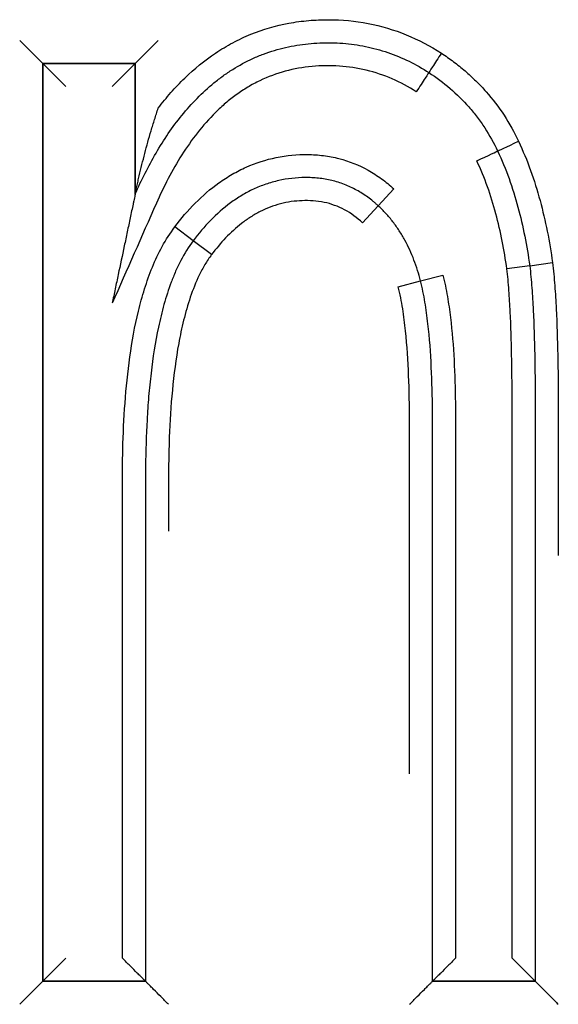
# Model space of a CAD drawing. Header units: millimetres. Extents: x 1138 to 3437, y -700 to 926.
# Tile 22 of 48: x 1838.81 to 1841.15, y 684.55 to 688.82. Entities that reach past the tile are written whole.
import ezdxf

# ---------------------------------------------------------------- set-up
doc = ezdxf.new("R2010")
doc.units = ezdxf.units.MM

msp = doc.modelspace()

# ---------------------------------------------------------------- linework, layer by layer
for p, q in [((1838.8082, 688.7336), (1838.9082, 688.6336)), ((1839.3096, 688.6336), (1839.4096, 688.7336)), ((1839.3096, 688.6336), (1838.9082, 688.6336)), ((1838.9082, 688.6336), (1838.9082, 684.649)), ((1838.9082, 688.6336), (1839.3096, 688.6336)), ((1838.9082, 688.6336), (1839.0082, 688.5336)), ((1838.9082, 684.649), (1838.9082, 688.6336)), ((1839.3096, 688.6336), (1839.2096, 688.5336)), ((1839.3096, 688.0666), (1839.3096, 688.6336)), ((1839.3096, 688.6336), (1839.3096, 688.0666)), ((1840.3641, 688.0159), (1840.432, 688.0894)), ((1840.2962, 687.9425), (1840.3641, 688.0159)), ((1839.5614, 687.864), (1839.4814, 687.9241)), ((1839.6413, 687.8039), (1839.5614, 687.864)), ((1841.0219, 687.7556), (1841.1209, 687.7695)), ((1841.0219, 687.7556), (1840.9229, 687.7418)), ((1840.4512, 687.6645), (1840.5481, 687.6895)), ((1840.5481, 687.6895), (1840.645, 687.7139)), ((1838.9082, 684.649), (1839.0082, 684.749)), ((1838.8082, 684.549), (1838.9082, 684.649)), ((1838.9082, 684.649), (1839.3542, 684.649)), ((1839.3542, 684.649), (1838.9082, 684.649)), ((1841.0461, 684.649), (1840.6001, 684.649)), ((1840.6001, 684.649), (1841.0461, 684.649)), ((1841.0461, 684.649), (1840.6001, 684.649))]:
    msp.add_line(p, q)
for centre, major_axis, ratio, start_param, end_param in [((1840.6392, 688.6778), (0.0549, 0.0836), 0.007436, 1.570796, 3.141593), ((1840.53, 688.5102), (0.0543, 0.084), 0.007436, 0, 1.5708), ((1840.9729, 688.2965), (0.0904, 0.0428), 0.003875, 3.141593, 4.712388), ((1840.792, 688.2113), (0.0905, 0.0424), 0.003875, 4.712389, 6.283185)]:
    msp.add_ellipse(centre, major_axis=major_axis, ratio=ratio, start_param=start_param, end_param=end_param)
for points, knots in [([(1839.4096, 688.4396), (1839.4272, 688.4628), (1839.4455, 688.4853), (1839.4838, 688.5289), (1839.5038, 688.5501), (1839.5661, 688.6105), (1839.6106, 688.6469), (1839.6706, 688.687), (1839.6828, 688.6947), (1839.7076, 688.7096), (1839.7203, 688.7168), (1839.7588, 688.7373), (1839.7849, 688.7495), (1839.8646, 688.7819), (1839.9196, 688.7979), (1840.0048, 688.8137), (1840.0338, 688.8176), (1840.0914, 688.8226), (1840.1202, 688.8237), (1840.2064, 688.8235), (1840.2637, 688.8183), (1840.3781, 688.7962), (1840.4331, 688.7797), (1840.5389, 688.7365), (1840.5897, 688.7098), (1840.6386, 688.6782)], [0, 0, 0, 0, 0.0625, 0.0625, 0.125, 0.125, 0.25, 0.25, 0.28125, 0.28125, 0.3125, 0.3125, 0.375, 0.375, 0.5, 0.5, 0.5625, 0.5625, 0.625, 0.625, 0.75, 0.75, 0.875, 0.875, 1, 1, 1, 1]), ([(1839.3096, 688.0666), (1839.323, 688.0971), (1839.3373, 688.1273), (1839.3673, 688.1868), (1839.3832, 688.2161), (1839.4337, 688.3025), (1839.4708, 688.3574), (1839.5537, 688.4596), (1839.5996, 688.5071), (1839.6645, 688.5601), (1839.6778, 688.5703), (1839.7049, 688.5898), (1839.7463, 688.6177), (1839.8047, 688.6493), (1839.8509, 688.6686), (1839.8822, 688.6804), (1839.8982, 688.6858), (1839.9462, 688.7003), (1840.011, 688.7151), (1840.0772, 688.7216), (1840.1274, 688.7236), (1840.1442, 688.7238), (1840.1777, 688.7233), (1840.2276, 688.721), (1840.2933, 688.7119), (1840.3418, 688.7004), (1840.374, 688.6917), (1840.3901, 688.6868), (1840.4695, 688.6596), (1840.5287, 688.6301), (1840.5843, 688.5942)], [0, 0, 0, 0, 0.0625, 0.0625, 0.125, 0.125, 0.25, 0.25, 0.375, 0.375, 0.40625, 0.40625, 0.4375, 0.5, 0.53125, 0.53125, 0.5625, 0.5625, 0.625, 0.6875, 0.6875, 0.71875, 0.71875, 0.75, 0.8125, 0.84375, 0.84375, 0.875, 0.875, 1, 1, 1, 1]), ([(1840.6386, 688.6782), (1840.6565, 688.6664), (1840.6741, 688.6541), (1840.7085, 688.6284), (1840.7419, 688.6016), (1840.7734, 688.5727), (1840.8039, 688.5427), (1840.8186, 688.5271), (1840.8612, 688.4787), (1840.8871, 688.4446), (1840.9341, 688.3726), (1840.9548, 688.3351), (1840.9731, 688.2962)], [0, 0, 0, 0, 0.125, 0.125, 0.25, 0.375, 0.375, 0.5, 0.5, 0.75, 0.75, 1, 1, 1, 1]), ([(1840.5294, 688.5106), (1840.4624, 688.5538), (1840.3904, 688.5857), (1840.274, 688.6137), (1840.235, 688.6195), (1840.1761, 688.6234), (1840.1564, 688.6239), (1840.1169, 688.6234), (1840.0971, 688.6224), (1839.9979, 688.6134), (1839.9221, 688.5934), (1839.8323, 688.5502), (1839.8148, 688.5407), (1839.7809, 688.5204), (1839.748, 688.4986), (1839.7171, 688.4742), (1839.687, 688.4486), (1839.6723, 688.4351), (1839.6299, 688.3931), (1839.6039, 688.3635), (1839.5554, 688.3017), (1839.5329, 688.2695), (1839.4908, 688.2031), (1839.4711, 688.1687), (1839.4343, 688.0986), (1839.4173, 688.0629), (1839.3373, 687.882), (1839.2735, 687.7373), (1839.2096, 687.5926)], [0, 0, 0, 0, 0.125, 0.125, 0.1875, 0.1875, 0.21875, 0.21875, 0.25, 0.25, 0.375, 0.375, 0.40625, 0.40625, 0.4375, 0.46875, 0.46875, 0.5, 0.5, 0.5625, 0.5625, 0.625, 0.625, 0.6875, 0.6875, 0.75, 0.75, 1, 1, 1, 1]), ([(1840.5843, 688.5942), (1840.6163, 688.5732), (1840.647, 688.5503), (1840.7052, 688.5004), (1840.7325, 688.4736), (1840.7704, 688.4305), (1840.7826, 688.4156), (1840.8057, 688.3852), (1840.8385, 688.3385), (1840.8663, 688.2885), (1840.8825, 688.2537)], [0, 0, 0, 0, 0.25, 0.25, 0.5, 0.5, 0.625, 0.625, 0.75, 1, 1, 1, 1]), ([(1839.3096, 688.0666), (1839.3096, 688.0666), (1839.3099, 688.0681), (1839.3108, 688.0725), (1839.3115, 688.0754), (1839.3128, 688.0817), (1839.3135, 688.0851), (1839.3151, 688.0922), (1839.3159, 688.0958), (1839.3183, 688.107), (1839.32, 688.1146), (1839.3235, 688.1303), (1839.3254, 688.1382), (1839.3309, 688.1622), (1839.3348, 688.1783), (1839.3428, 688.2107), (1839.3469, 688.227), (1839.3597, 688.2758), (1839.3688, 688.3085), (1839.3834, 688.3576), (1839.3884, 688.3741), (1839.3962, 688.3987), (1839.3988, 688.4069), (1839.4041, 688.4233), (1839.4068, 688.4314), (1839.4096, 688.4396)], [0, 0, 0, 0, 0.03125, 0.03125, 0.0625, 0.0625, 0.09375, 0.09375, 0.125, 0.125, 0.1875, 0.1875, 0.25, 0.25, 0.375, 0.375, 0.5, 0.5, 0.75, 0.75, 0.875, 0.875, 0.9375, 0.9375, 1, 1, 1, 1]), ([(1840.9731, 688.2962), (1840.9927, 688.2547), (1841.0101, 688.2125), (1841.0411, 688.1265), (1841.0547, 688.0828), (1841.0908, 687.9503), (1841.1083, 687.8602), (1841.1209, 687.7695)], [0, 0, 0, 0, 0.25, 0.25, 0.5, 0.5, 1, 1, 1, 1]), ([(1839.4814, 687.9241), (1839.509, 687.9607), (1839.5384, 687.9953), (1839.602, 688.0594), (1839.6361, 688.0889), (1839.6823, 688.122), (1839.6918, 688.1284), (1839.711, 688.1408), (1839.7209, 688.1468), (1839.7508, 688.164), (1839.7711, 688.1744), (1839.8335, 688.2021), (1839.8769, 688.2161), (1839.9673, 688.2346), (1840.0127, 688.2387), (1840.081, 688.2381), (1840.1038, 688.2367), (1840.1381, 688.2323), (1840.1495, 688.2305), (1840.172, 688.2262), (1840.2277, 688.2138), (1840.2803, 688.1928), (1840.3305, 688.1648), (1840.3405, 688.1589), (1840.3599, 688.1464), (1840.3693, 688.1399), (1840.3972, 688.1196), (1840.415, 688.105), (1840.432, 688.0894)], [0, 0, 0, 0, 0.125, 0.125, 0.25, 0.25, 0.28125, 0.28125, 0.3125, 0.3125, 0.375, 0.375, 0.5, 0.5, 0.625, 0.625, 0.6875, 0.6875, 0.71875, 0.71875, 0.75, 0.875, 0.875, 0.90625, 0.90625, 0.9375, 0.9375, 1, 1, 1, 1]), ([(1840.8825, 688.2537), (1840.9011, 688.2146), (1840.9175, 688.1746), (1840.9468, 688.0931), (1840.9596, 688.0518), (1840.9822, 687.9682), (1840.9919, 687.9261), (1841.0088, 687.8412), (1841.0159, 687.7985), (1841.0219, 687.7556)], [0, 0, 0, 0, 0.25, 0.25, 0.5, 0.5, 0.75, 0.75, 1, 1, 1, 1]), ([(1840.9229, 687.7418), (1840.9172, 687.7822), (1840.9105, 687.8224), (1840.8947, 687.9023), (1840.8856, 687.9421), (1840.8645, 688.0207), (1840.8525, 688.0597), (1840.825, 688.1364), (1840.8096, 688.1741), (1840.7922, 688.2109)], [0, 0, 0, 0, 0.25, 0.25, 0.5, 0.5, 0.75, 0.75, 1, 1, 1, 1]), ([(1840.3641, 688.0159), (1840.3623, 688.0176), (1840.3605, 688.0192), (1840.3569, 688.0225), (1840.3514, 688.0273), (1840.3384, 688.0382), (1840.3117, 688.0589), (1840.2793, 688.0796), (1840.2535, 688.0928), (1840.236, 688.101), (1840.227, 688.1049), (1840.1997, 688.1155), (1840.1628, 688.127), (1840.1155, 688.1351), (1840.0866, 688.1373), (1840.0672, 688.1383), (1840.0575, 688.1384), (1840.0088, 688.138), (1839.9703, 688.1338), (1839.9135, 688.1211), (1839.8946, 688.1157), (1839.858, 688.1032), (1839.8223, 688.0887), (1839.7883, 688.0705), (1839.7551, 688.0506), (1839.7389, 688.0397), (1839.6921, 688.0052), (1839.6633, 687.9796), (1839.6097, 687.9246), (1839.5847, 687.895), (1839.5614, 687.864)], [0, 0, 0, 0, 0.007813, 0.007813, 0.015625, 0.03125, 0.0625, 0.125, 0.15625, 0.15625, 0.1875, 0.1875, 0.25, 0.3125, 0.34375, 0.34375, 0.375, 0.375, 0.5, 0.5, 0.5625, 0.5625, 0.625, 0.6875, 0.6875, 0.75, 0.75, 0.875, 0.875, 1, 1, 1, 1]), ([(1839.3096, 688.0666), (1839.3096, 688.0665), (1839.3095, 688.066), (1839.3091, 688.0641), (1839.3088, 688.0628), (1839.3078, 688.0581), (1839.307, 688.0542), (1839.3052, 688.0458), (1839.3043, 688.0413), (1839.3023, 688.0322), (1839.3013, 688.0275), (1839.2983, 688.0132), (1839.2963, 688.0034), (1839.2921, 687.9835), (1839.2899, 687.9735), (1839.2836, 687.9433), (1839.2793, 687.9231), (1839.2707, 687.8823), (1839.2664, 687.8618), (1839.2534, 687.8002), (1839.2446, 687.7587), (1839.2315, 687.6965), (1839.2271, 687.6758), (1839.2206, 687.6446), (1839.2173, 687.629), (1839.214, 687.6135), (1839.2118, 687.6031), (1839.2107, 687.5979), (1839.2096, 687.5926)], [0, 0, 0, 0, 0.014933, 0.014933, 0.030569, 0.030569, 0.061841, 0.061841, 0.093113, 0.093113, 0.124385, 0.124385, 0.186929, 0.186929, 0.249473, 0.249473, 0.374561, 0.374561, 0.499649, 0.499649, 0.749824, 0.749824, 0.874912, 0.874912, 0.937456, 0.968728, 0.968728, 1, 1, 1, 1]), ([(1840.2962, 687.9425), (1840.2725, 687.9642), (1840.2469, 687.983), (1840.1903, 688.0134), (1840.1604, 688.0242), (1840.1137, 688.034), (1840.0977, 688.0362), (1840.066, 688.0385), (1840.0502, 688.0386), (1840.0186, 688.0374), (1840.0029, 688.036), (1839.9714, 688.0315), (1839.9557, 688.0283), (1839.9094, 688.0164), (1839.88, 688.005), (1839.8447, 687.9871), (1839.8377, 687.9833), (1839.8239, 687.9753), (1839.817, 687.9711), (1839.7969, 687.9582), (1839.784, 687.9491), (1839.7468, 687.9201), (1839.7238, 687.8989), (1839.6806, 687.8535), (1839.6604, 687.8293), (1839.6413, 687.8039)], [0, 0, 0, 0, 0.125, 0.125, 0.25, 0.25, 0.3125, 0.3125, 0.375, 0.375, 0.4375, 0.4375, 0.5, 0.5, 0.625, 0.625, 0.65625, 0.65625, 0.6875, 0.6875, 0.75, 0.75, 0.875, 0.875, 1, 1, 1, 1]), ([(1840.5481, 687.6895), (1840.5403, 687.7202), (1840.531, 687.7505), (1840.5084, 687.8098), (1840.4953, 687.8387), (1840.4725, 687.8804), (1840.4643, 687.894), (1840.447, 687.9205), (1840.4379, 687.9334), (1840.4185, 687.9585), (1840.4083, 687.9706), (1840.3869, 687.994), (1840.3757, 688.0052), (1840.3641, 688.0159)], [0, 0, 0, 0, 0.25, 0.25, 0.5, 0.5, 0.625, 0.625, 0.75, 0.75, 0.875, 0.875, 1, 1, 1, 1]), ([(1839.2542, 684.749), (1839.2542, 685.2846), (1839.2542, 685.954), (1839.2542, 686.6402), (1839.2542, 686.7909), (1839.2542, 686.8243), (1839.2542, 686.8411), (1839.2545, 686.8913), (1839.255, 686.9248), (1839.2575, 687.0251), (1839.2605, 687.092), (1839.2703, 687.2257), (1839.277, 687.2926), (1839.2957, 687.426), (1839.3076, 687.4923), (1839.3313, 687.5905), (1839.3402, 687.623), (1839.3602, 687.6869), (1839.3714, 687.7183), (1839.3967, 687.7798), (1839.4108, 687.8099), (1839.4429, 687.8684), (1839.4609, 687.8968), (1839.4814, 687.9241)], [0, 0, 0, 0, 0.5, 0.625, 0.640625, 0.640625, 0.65625, 0.65625, 0.6875, 0.6875, 0.75, 0.75, 0.8125, 0.8125, 0.875, 0.875, 0.90625, 0.90625, 0.9375, 0.9375, 0.96875, 0.96875, 1, 1, 1, 1]), ([(1839.5614, 687.864), (1839.541, 687.837), (1839.5232, 687.8081), (1839.4995, 687.7626), (1839.4921, 687.747), (1839.4783, 687.7157), (1839.4719, 687.6999), (1839.4539, 687.6522), (1839.4436, 687.6201), (1839.4254, 687.5551), (1839.4174, 687.5224), (1839.3964, 687.4235), (1839.3861, 687.3566), (1839.3742, 687.2555), (1839.3708, 687.2217), (1839.3651, 687.154), (1839.3628, 687.1202), (1839.3572, 687.0187), (1839.3552, 686.951), (1839.3541, 686.8495), (1839.3542, 686.8156), (1839.3542, 686.7479), (1839.3542, 686.5787), (1839.3542, 685.8677), (1839.3542, 685.1906), (1839.3542, 684.649)], [0, 0, 0, 0, 0.03125, 0.03125, 0.046875, 0.046875, 0.0625, 0.0625, 0.09375, 0.09375, 0.125, 0.125, 0.1875, 0.1875, 0.21875, 0.21875, 0.25, 0.25, 0.3125, 0.3125, 0.34375, 0.34375, 0.375, 0.5, 1, 1, 1, 1]), ([(1839.6413, 687.8039), (1839.6308, 687.79), (1839.6211, 687.7754), (1839.6033, 687.7455), (1839.5951, 687.7301), (1839.5725, 687.6835), (1839.5598, 687.6514), (1839.5376, 687.5859), (1839.528, 687.5524), (1839.5115, 687.4853), (1839.5044, 687.4517), (1839.486, 687.3506), (1839.4773, 687.2829), (1839.4643, 687.1471), (1839.4601, 687.079), (1839.4563, 686.9768), (1839.4554, 686.9426), (1839.4546, 686.8914), (1839.4544, 686.8743), (1839.4542, 686.8401), (1839.4542, 686.823), (1839.4542, 686.7383), (1839.4542, 686.6707), (1839.4542, 686.603)], [0, 0, 0, 0, 0.041743, 0.041743, 0.083486, 0.083486, 0.166973, 0.166973, 0.250459, 0.250459, 0.333946, 0.333946, 0.500918, 0.500918, 0.667891, 0.667891, 0.751378, 0.751378, 0.793121, 0.793121, 0.834864, 0.834864, 1, 1, 1, 1]), ([(1841.1209, 687.7695), (1841.1252, 687.7361), (1841.1282, 687.7026), (1841.1333, 687.6356), (1841.1353, 687.6021), (1841.1402, 687.5016), (1841.1422, 687.4345), (1841.1449, 687.3004), (1841.1456, 687.2333), (1841.1461, 687.1326), (1841.1461, 687.0991), (1841.1461, 687.032), (1841.1461, 686.8427), (1841.1461, 686.6534), (1841.1461, 686.4977)], [0, 0, 0, 0, 0.079108, 0.079108, 0.158215, 0.158215, 0.316431, 0.316431, 0.474646, 0.474646, 0.553754, 0.553754, 0.632861, 1, 1, 1, 1]), ([(1840.9461, 684.749), (1840.9461, 685.2479), (1840.9461, 685.9963), (1840.9461, 686.7447), (1840.9461, 687.0565), (1840.9462, 687.1189), (1840.9455, 687.2436), (1840.9448, 687.306), (1840.9422, 687.4307), (1840.9404, 687.493), (1840.9358, 687.5864), (1840.934, 687.6176), (1840.9295, 687.6797), (1840.9267, 687.7108), (1840.9229, 687.7418)], [0, 0, 0, 0, 0.5, 0.75, 0.75, 0.8125, 0.8125, 0.875, 0.875, 0.9375, 0.9375, 0.96875, 0.96875, 1, 1, 1, 1]), ([(1841.0219, 687.7556), (1841.0259, 687.7236), (1841.0288, 687.6914), (1841.0337, 687.6269), (1841.0355, 687.5947), (1841.0403, 687.4978), (1841.0422, 687.4332), (1841.0449, 687.3038), (1841.0456, 687.239), (1841.046, 687.1419), (1841.0461, 687.1095), (1841.0461, 687.0448), (1841.0461, 686.7534), (1841.0461, 685.944), (1841.0461, 685.167), (1841.0461, 684.649)], [0, 0, 0, 0, 0.03125, 0.03125, 0.0625, 0.0625, 0.125, 0.125, 0.1875, 0.1875, 0.21875, 0.21875, 0.25, 0.5, 1, 1, 1, 1]), ([(1840.6001, 684.649), (1840.6001, 685.1568), (1840.6001, 685.9185), (1840.6001, 686.7119), (1840.6001, 686.9976), (1840.6001, 687.0611), (1840.6001, 687.0928), (1840.5994, 687.188), (1840.5979, 687.2516), (1840.5919, 687.3782), (1840.5875, 687.4412), (1840.5768, 687.5351), (1840.5726, 687.5662), (1840.5622, 687.6282), (1840.556, 687.659), (1840.5481, 687.6895)], [0, 0, 0, 0, 0.5, 0.75, 0.78125, 0.78125, 0.8125, 0.8125, 0.875, 0.875, 0.9375, 0.9375, 0.96875, 0.96875, 1, 1, 1, 1]), ([(1840.645, 687.7139), (1840.6529, 687.6835), (1840.6592, 687.653), (1840.6699, 687.5918), (1840.6742, 687.5612), (1840.6854, 687.4691), (1840.6901, 687.4075), (1840.6968, 687.2843), (1840.6986, 687.2226), (1840.6999, 687.1299), (1840.7001, 687.099), (1840.7001, 687.0371), (1840.7001, 686.7588), (1840.7001, 685.9858), (1840.7001, 685.2437), (1840.7001, 684.749)], [0, 0, 0, 0, 0.03125, 0.03125, 0.0625, 0.0625, 0.125, 0.125, 0.1875, 0.1875, 0.21875, 0.21875, 0.25, 0.5, 1, 1, 1, 1]), ([(1840.5001, 685.549), (1840.5001, 685.7356), (1840.5001, 686.1821), (1840.5001, 686.6611), (1840.5001, 686.9535), (1840.5001, 687.0185), (1840.5001, 687.051), (1840.5, 687.1485), (1840.4989, 687.2135), (1840.4939, 687.3432), (1840.4899, 687.4079), (1840.4799, 687.5045), (1840.4759, 687.5367), (1840.4656, 687.6008), (1840.4595, 687.6327), (1840.4512, 687.6645)], [0, 0, 0, 0, 0.26408, 0.63204, 0.678035, 0.678035, 0.72403, 0.72403, 0.81602, 0.81602, 0.90801, 0.90801, 0.954005, 0.954005, 1, 1, 1, 1]), ([(1839.3542, 684.649), (1839.3542, 684.649), (1839.3532, 684.6499), (1839.3505, 684.6527), (1839.3493, 684.6538), (1839.3467, 684.6564), (1839.3453, 684.6579), (1839.342, 684.6611), (1839.3402, 684.6629), (1839.3364, 684.6667), (1839.3344, 684.6687), (1839.3281, 684.675), (1839.3235, 684.6796), (1839.309, 684.6942), (1839.2986, 684.7046), (1839.2821, 684.721), (1839.2766, 684.7266), (1839.2654, 684.7377), (1839.2598, 684.7434), (1839.2542, 684.749)], [0, 0, 0, 0, 0.125, 0.125, 0.1875, 0.1875, 0.25, 0.25, 0.3125, 0.3125, 0.375, 0.375, 0.5, 0.5, 0.75, 0.75, 0.875, 0.875, 1, 1, 1, 1]), ([(1840.7001, 684.749), (1840.6945, 684.7434), (1840.6888, 684.7377), (1840.6777, 684.7266), (1840.6721, 684.721), (1840.6557, 684.7046), (1840.6453, 684.6942), (1840.6307, 684.6796), (1840.6261, 684.675), (1840.6198, 684.6687), (1840.6178, 684.6667), (1840.6141, 684.6629), (1840.6123, 684.6611), (1840.609, 684.6579), (1840.6075, 684.6564), (1840.6049, 684.6538), (1840.6038, 684.6527), (1840.6011, 684.6499), (1840.6001, 684.649), (1840.6001, 684.649)], [0, 0, 0, 0, 0.125, 0.125, 0.25, 0.25, 0.5, 0.5, 0.625, 0.625, 0.6875, 0.6875, 0.75, 0.75, 0.8125, 0.8125, 0.875, 0.875, 1, 1, 1, 1]), ([(1840.9461, 684.749), (1840.9517, 684.7434), (1840.9573, 684.7377), (1840.9685, 684.7266), (1840.974, 684.721), (1840.9905, 684.7046), (1841.0009, 684.6942), (1841.0154, 684.6796), (1841.02, 684.675), (1841.0263, 684.6687), (1841.0283, 684.6667), (1841.0321, 684.6629), (1841.0339, 684.6611), (1841.0371, 684.6579), (1841.0386, 684.6564), (1841.0412, 684.6538), (1841.0423, 684.6527), (1841.0451, 684.6499), (1841.0461, 684.649), (1841.046, 684.649)], [0, 0, 0, 0, 0.125, 0.125, 0.25, 0.25, 0.5, 0.5, 0.625, 0.625, 0.6875, 0.6875, 0.75, 0.75, 0.8125, 0.8125, 0.875, 0.875, 1, 1, 1, 1]), ([(1839.4542, 684.549), (1839.4486, 684.5546), (1839.4429, 684.5602), (1839.4318, 684.5714), (1839.4262, 684.5769), (1839.4098, 684.5934), (1839.3994, 684.6038), (1839.3848, 684.6183), (1839.3802, 684.6229), (1839.3739, 684.6292), (1839.3719, 684.6312), (1839.3681, 684.635), (1839.3663, 684.6368), (1839.3631, 684.6401), (1839.3616, 684.6415), (1839.359, 684.6441), (1839.3579, 684.6453), (1839.3551, 684.648), (1839.3542, 684.649), (1839.3542, 684.649)], [0, 0, 0, 0, 0.125, 0.125, 0.25, 0.25, 0.5, 0.5, 0.625, 0.625, 0.6875, 0.6875, 0.75, 0.75, 0.8125, 0.8125, 0.875, 0.875, 1, 1, 1, 1]), ([(1840.5001, 684.549), (1840.5057, 684.5546), (1840.5114, 684.5602), (1840.5225, 684.5714), (1840.528, 684.5769), (1840.5445, 684.5934), (1840.5549, 684.6038), (1840.5694, 684.6183), (1840.574, 684.6229), (1840.5803, 684.6292), (1840.5823, 684.6312), (1840.5861, 684.635), (1840.5879, 684.6368), (1840.5912, 684.6401), (1840.5927, 684.6415), (1840.5953, 684.6441), (1840.5964, 684.6453), (1840.5991, 684.648), (1840.6001, 684.649), (1840.6001, 684.649)], [0, 0, 0, 0, 0.125, 0.125, 0.25, 0.25, 0.5, 0.5, 0.625, 0.625, 0.6875, 0.6875, 0.75, 0.75, 0.8125, 0.8125, 0.875, 0.875, 1, 1, 1, 1]), ([(1841.046, 684.649), (1841.0461, 684.649), (1841.047, 684.648), (1841.0498, 684.6453), (1841.0509, 684.6441), (1841.0535, 684.6415), (1841.055, 684.6401), (1841.0582, 684.6368), (1841.06, 684.635), (1841.0638, 684.6312), (1841.0658, 684.6292), (1841.0721, 684.6229), (1841.0767, 684.6183), (1841.0912, 684.6038), (1841.1017, 684.5934), (1841.1181, 684.5769), (1841.1236, 684.5714), (1841.1348, 684.5602), (1841.1404, 684.5546), (1841.1461, 684.549)], [0, 0, 0, 0, 0.125, 0.125, 0.1875, 0.1875, 0.25, 0.25, 0.3125, 0.3125, 0.375, 0.375, 0.5, 0.5, 0.75, 0.75, 0.875, 0.875, 1, 1, 1, 1])]:
    msp.add_open_spline(points, degree=3, knots=knots)

doc.saveas('drawing.dxf')
